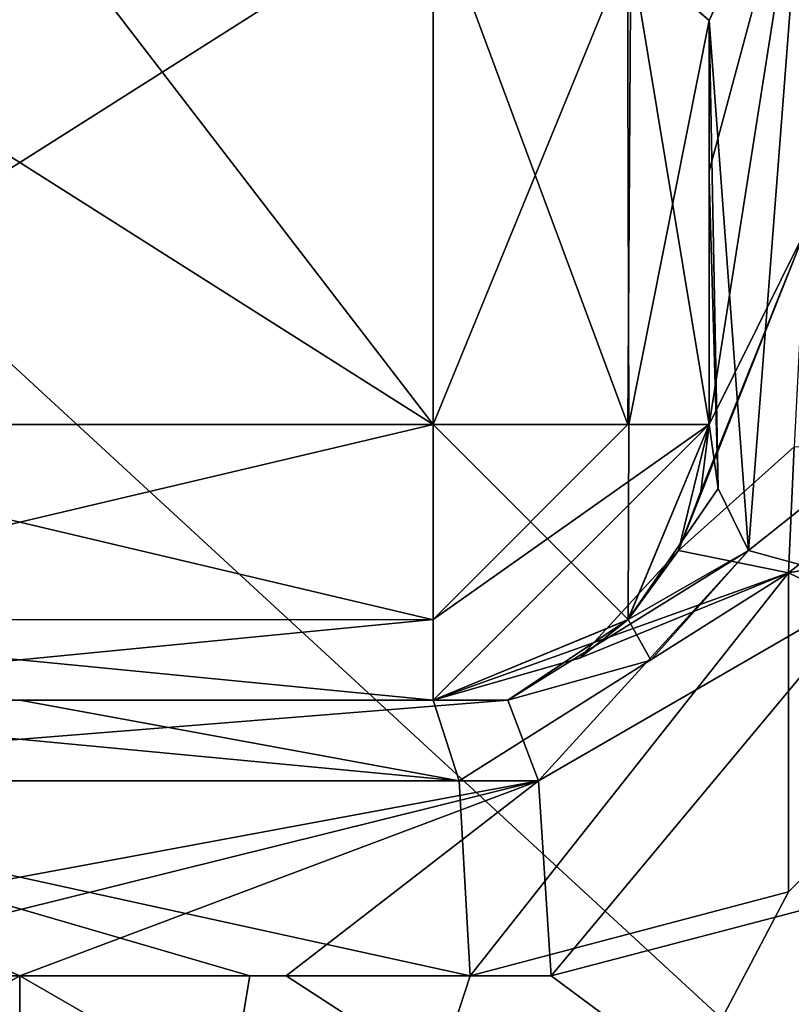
# Model space of a CAD drawing. Header units: millimetres. Extents: x -19 to 152, y -2 to 200.
# Tile 125 of 162: x 2.95 to 3.51, y 46.979 to 47.694. Entities that reach past the tile are written whole.
import ezdxf

# ---------------------------------------------------------------- set-up
doc = ezdxf.new("R2010")
doc.units = ezdxf.units.MM
doc.header["$LTSCALE"] = 65.185185
for name, color, linetype in [('355', 7, 'CONTINUOUS'), ('356', 7, 'CONTINUOUS'), ('375', 7, 'CONTINUOUS'), ('429', 7, 'CONTINUOUS'), ('439', 7, 'CONTINUOUS'), ('441', 7, 'CONTINUOUS'), ('442', 7, 'CONTINUOUS'), ('443', 7, 'CONTINUOUS'), ('444', 7, 'CONTINUOUS'), ('446', 7, 'CONTINUOUS'), ('447', 7, 'CONTINUOUS'), ('448', 7, 'CONTINUOUS'), ('449', 7, 'CONTINUOUS'), ('454', 7, 'CONTINUOUS'), ('458', 7, 'CONTINUOUS'), ('459', 7, 'CONTINUOUS'), ('460', 7, 'CONTINUOUS'), ('461', 7, 'CONTINUOUS'), ('464', 7, 'CONTINUOUS'), ('465', 7, 'CONTINUOUS'), ('468', 7, 'CONTINUOUS'), ('469', 7, 'CONTINUOUS'), ('473', 7, 'CONTINUOUS'), ('474', 7, 'CONTINUOUS'), ('475', 7, 'CONTINUOUS'), ('481', 7, 'CONTINUOUS'), ('482', 7, 'CONTINUOUS'), ('483', 7, 'CONTINUOUS'), ('485', 7, 'CONTINUOUS'), ('488', 7, 'CONTINUOUS'), ('542', 7, 'CONTINUOUS'), ('552', 7, 'CONTINUOUS'), ('554', 7, 'CONTINUOUS'), ('555', 7, 'CONTINUOUS'), ('556', 7, 'CONTINUOUS'), ('557', 7, 'CONTINUOUS'), ('559', 7, 'CONTINUOUS'), ('560', 7, 'CONTINUOUS'), ('561', 7, 'CONTINUOUS'), ('562', 7, 'CONTINUOUS'), ('567', 7, 'CONTINUOUS'), ('571', 7, 'CONTINUOUS'), ('572', 7, 'CONTINUOUS'), ('573', 7, 'CONTINUOUS'), ('574', 7, 'CONTINUOUS'), ('577', 7, 'CONTINUOUS'), ('578', 7, 'CONTINUOUS'), ('581', 7, 'CONTINUOUS'), ('582', 7, 'CONTINUOUS'), ('586', 7, 'CONTINUOUS'), ('587', 7, 'CONTINUOUS'), ('588', 7, 'CONTINUOUS'), ('594', 7, 'CONTINUOUS'), ('595', 7, 'CONTINUOUS'), ('596', 7, 'CONTINUOUS'), ('598', 7, 'CONTINUOUS'), ('683', 7, 'CONTINUOUS'), ('684', 7, 'CONTINUOUS'), ('685', 7, 'CONTINUOUS'), ('686', 7, 'CONTINUOUS'), ('696', 7, 'CONTINUOUS'), ('697', 7, 'CONTINUOUS'), ('731', 7, 'CONTINUOUS'), ('735', 7, 'CONTINUOUS')]:
    doc.layers.add(name, color=color, linetype=linetype)

msp = doc.modelspace()

# ---------------------------------------------------------------- linework, layer by layer
at = {"layer": '355', "color": 7, "linetype": 'Continuous'}
for points in [[(-3.75486, 47.81007, 3.2882), (-1.42999, 45.48521, 4.65), (137.6665, 189.23143, 3.2882), (-3.75486, 47.81007, 3.2882)], [(-1.42999, 45.48521, 4.65), (139.99136, 186.90656, 4.65), (137.6665, 189.23143, 3.2882), (-1.42999, 45.48521, 4.65)], [(-1.42999, 45.48521, -4.65), (-3.75486, 47.81007, -3.2882), (139.99136, 186.90656, -4.65), (-1.42999, 45.48521, -4.65)]]:
    msp.add_3dface(points, dxfattribs=at)
at = {"layer": '356', "color": 7, "linetype": 'Continuous'}
for points in [[(-1.42999, 45.48521, -4.65), (139.99136, 186.90656, -4.65), (142.31622, 184.5817, -3.2882), (-1.42999, 45.48521, -4.65)], [(-1.42999, 45.48521, 4.65), (0.89487, 43.16034, 3.2882), (139.99136, 186.90656, 4.65), (-1.42999, 45.48521, 4.65)], [(0.89487, 43.16034, 3.2882), (142.31622, 184.5817, 3.2882), (139.99136, 186.90656, 4.65), (0.89487, 43.16034, 3.2882)], [(0.89487, 43.16034, -3.2882), (-1.42999, 45.48521, -4.65), (142.31622, 184.5817, -3.2882), (0.89487, 43.16034, -3.2882)], [(0.89487, 43.16034, 3.2882), (1.85801, 42.1972), (142.31622, 184.5817, 3.2882), (0.89487, 43.16034, 3.2882)], [(0.89487, 43.16034, -3.2882), (142.31622, 184.5817, -3.2882), (143.27937, 183.61856), (0.89487, 43.16034, -3.2882)], [(1.85801, 42.1972), (143.27937, 183.61856), (142.31622, 184.5817, 3.2882), (1.85801, 42.1972)], [(1.85801, 42.1972), (0.89487, 43.16034, -3.2882), (143.27937, 183.61856), (1.85801, 42.1972)]]:
    msp.add_3dface(points, dxfattribs=at)
at = {"layer": '375', "color": 7, "linetype": 'Continuous'}
for points in [[(3.50762, 47.06092, 8.1143), (3.66412, 47.21727, 8.15638), (2.95, 46, 8.05), (3.50762, 47.06092, 8.1143)], [(2.95, 46, 8.05), (3.66412, 47.21727, 8.15638), (4.68245, 46, 8.76769), (2.95, 46, 8.05)], [(3.27667, 47, 8.07188), (3.50762, 47.06092, 8.1143), (2.95, 46, 8.05), (3.27667, 47, 8.07188)], [(3.33543, 47, 12.91949), (4.68334, 46, 12.23142), (3.55713, 47.05804, 12.87358), (3.33543, 47, 12.91949)], [(3.11695, 47, 8.05569), (3.27667, 47, 8.07188), (2.95, 46, 8.05), (3.11695, 47, 8.05569)], [(2.95, 47, 8.05), (3.11695, 47, 8.05569), (2.95, 46, 8.05), (2.95, 47, 8.05)], [(2.95, 46, 12.95), (4.68334, 46, 12.23142), (2.95, 47, 12.95), (2.95, 46, 12.95)], [(2.95, 47, 12.95), (4.68334, 46, 12.23142), (3.14332, 47, 12.94236), (2.95, 47, 12.95)], [(3.14332, 47, 12.94236), (4.68334, 46, 12.23142), (3.33543, 47, 12.91949), (3.14332, 47, 12.94236)]]:
    msp.add_3dface(points, dxfattribs=at)
at = {"layer": '429', "color": 7, "linetype": 'Continuous'}
for points in [[(1.21755, 46, 12.23231), (2.95, 46, 12.95), (2.18778, 47.21728, 12.82842), (1.21755, 46, 12.23231)], [(2.18778, 47.21728, 12.82842), (2.95, 46, 12.95), (2.33722, 47.06126, 12.87213), (2.18778, 47.21728, 12.82842)], [(2.95, 46, 12.95), (2.56457, 47, 12.91949), (2.33722, 47.06126, 12.87213), (2.95, 46, 12.95)], [(2.95, 47, 8.05), (2.95, 46, 8.05), (1.21666, 46, 8.76858), (2.95, 47, 8.05)], [(2.95, 47, 8.05), (1.21666, 46, 8.76858), (2.77975, 47, 8.05592), (2.95, 47, 8.05)], [(2.56457, 47, 12.91949), (2.95, 46, 12.95), (2.75668, 47, 12.94236), (2.56457, 47, 12.91949)], [(2.95, 46, 12.95), (2.95, 47, 12.95), (2.75668, 47, 12.94236), (2.95, 46, 12.95)]]:
    msp.add_3dface(points, dxfattribs=at)
at = {"layer": '439', "color": 7, "linetype": 'Continuous'}
for points in [[(2.63729, 47.2, 12.49631), (2.59603, 47.2, 12.72199), (3.26238, 47.2, 12.49334), (2.63729, 47.2, 12.49631)], [(3.26238, 47.2, 12.49334), (2.59603, 47.2, 12.72199), (3.30397, 47.2, 12.72199), (3.26238, 47.2, 12.49334)], [(2.65, 47.2, 12.24876), (2.63729, 47.2, 12.49631), (3.25, 47.2, 12.24876), (2.65, 47.2, 12.24876)], [(3.25, 47.2, 12.24876), (2.63729, 47.2, 12.49631), (3.26238, 47.2, 12.49334), (3.25, 47.2, 12.24876)], [(2.65, 47.2, 8.27009), (2.65, 47.2, 9.8), (3.25, 47.2, 8.27009), (2.65, 47.2, 8.27009)], [(3.25, 47.2, 8.27009), (2.65, 47.2, 9.8), (3.25, 47.2, 9.8), (3.25, 47.2, 8.27009)], [(2.95, 47.2, 8.25001), (2.65, 47.2, 8.27009), (3.25, 47.2, 8.27009), (2.95, 47.2, 8.25001)], [(2.65, 47.2, 11.2), (2.65, 47.2, 12.24876), (3.25, 47.2, 11.2), (2.65, 47.2, 11.2)], [(3.25, 47.2, 11.2), (2.65, 47.2, 12.24876), (3.25, 47.2, 12.24876), (3.25, 47.2, 11.2)]]:
    msp.add_3dface(points, dxfattribs=at)
at = {"layer": '441', "color": 7, "linetype": 'Continuous'}
for points in [[(2.94998, 47.79028, 10), (3.25, 47.78054, 10), (2.65, 47.4, 10), (2.94998, 47.79028, 10)], [(3.25, 47.78054, 10), (3.25, 47.4, 10), (2.65, 47.4, 10), (3.25, 47.78054, 10)]]:
    msp.add_3dface(points, dxfattribs=at)
at = {"layer": '442', "color": 7, "linetype": 'Continuous'}
for points in [[(3.45, 47.69305, 9.8), (3.45, 47.58387, 9.28956), (3.45, 47.4, 9.8), (3.45, 47.69305, 9.8)], [(3.45, 47.58387, 9.28956), (3.45, 47.4, 8.75124), (3.45, 47.4, 9.8), (3.45, 47.58387, 9.28956)]]:
    msp.add_3dface(points, dxfattribs=at)
at = {"layer": '443', "color": 7, "linetype": 'Continuous'}
for points in [[(3.45, 47.57865, 11.73003), (3.45, 47.69305, 11.2), (3.45, 47.4, 12.24876), (3.45, 47.57865, 11.73003)], [(3.45, 47.4, 12.24876), (3.45, 47.69305, 11.2), (3.45, 47.4, 11.2), (3.45, 47.4, 12.24876)]]:
    msp.add_3dface(points, dxfattribs=at)
at = {"layer": '444', "color": 7, "linetype": 'Continuous'}
for points in [[(2.95002, 47.79028, 11), (2.65, 47.78054, 11), (3.25, 47.4, 11), (2.95002, 47.79028, 11)], [(3.25, 47.78054, 11), (2.95002, 47.79028, 11), (3.25, 47.4, 11), (3.25, 47.78054, 11)], [(2.65, 47.78054, 11), (2.65, 47.4, 11), (3.25, 47.4, 11), (2.65, 47.78054, 11)]]:
    msp.add_3dface(points, dxfattribs=at)
at = {"layer": '446', "color": 7, "linetype": 'Continuous'}
for points in [[(3.45, 47.4, 9.8), (3.42791, 47.30864, 8.3477), (3.39142, 47.25858, 9.8), (3.45, 47.4, 9.8)], [(3.42791, 47.30864, 8.3477), (3.45, 47.4, 9.8), (3.44404, 47.35153, 8.52859), (3.42791, 47.30864, 8.3477)], [(3.45, 47.4, 9.8), (3.45, 47.4, 8.75124), (3.44404, 47.35153, 8.52859), (3.45, 47.4, 9.8)], [(3.42791, 47.30864, 8.3477), (3.35606, 47.23044, 8.30906), (3.39142, 47.25858, 9.8), (3.42791, 47.30864, 8.3477)], [(3.25, 47.2, 8.27009), (3.25, 47.2, 9.8), (3.39142, 47.25858, 9.8), (3.25, 47.2, 8.27009)], [(3.35606, 47.23044, 8.30906), (3.25, 47.2, 8.27009), (3.39142, 47.25858, 9.8), (3.35606, 47.23044, 8.30906)]]:
    msp.add_3dface(points, dxfattribs=at)
at = {"layer": '447', "color": 7, "linetype": 'Continuous'}
for points in [[(3.45, 47.4, 8.75124), (3.45, 47.58387, 9.28956), (3.51969, 47.843, 9.77682), (3.45, 47.4, 8.75124)], [(3.45, 47.4, 8.75124), (3.51969, 47.843, 9.77682), (3.51969, 47.54024, 8.69333), (3.45, 47.4, 8.75124)], [(3.45, 47.58387, 9.28956), (3.45, 47.69305, 9.8), (3.51969, 47.843, 9.77682), (3.45, 47.58387, 9.28956)]]:
    msp.add_3dface(points, dxfattribs=at)
at = {"layer": '448', "color": 7, "linetype": 'Continuous'}
for points in [[(3.25, 47.4, 10), (3.25, 47.78054, 10), (3.39097, 47.74445, 9.94187), (3.25, 47.4, 10)], [(3.39177, 47.4, 9.94107), (3.25, 47.4, 10), (3.39097, 47.74445, 9.94187), (3.39177, 47.4, 9.94107)], [(3.45, 47.69305, 9.8), (3.39177, 47.4, 9.94107), (3.39097, 47.74445, 9.94187), (3.45, 47.69305, 9.8)], [(3.45, 47.69305, 9.8), (3.45, 47.4, 9.8), (3.39177, 47.4, 9.94107), (3.45, 47.69305, 9.8)]]:
    msp.add_3dface(points, dxfattribs=at)
at = {"layer": '449', "color": 7, "linetype": 'Continuous'}
for points in [[(2.65, 47.4, 10), (3.25, 47.4, 10), (3.25, 47.25823, 9.94107), (2.65, 47.4, 10)], [(2.65, 47.25858, 9.94142), (2.65, 47.4, 10), (3.25, 47.25823, 9.94107), (2.65, 47.25858, 9.94142)], [(3.25, 47.2, 9.8), (2.65, 47.2, 9.8), (2.65, 47.25858, 9.94142), (3.25, 47.2, 9.8)], [(3.25, 47.2, 9.8), (2.65, 47.25858, 9.94142), (3.25, 47.25823, 9.94107), (3.25, 47.2, 9.8)]]:
    msp.add_3dface(points, dxfattribs=at)
at = {"layer": '454', "color": 7, "linetype": 'Continuous'}
for points in [[(2.65, 47.2, 8.27009), (3.26886, 47.14143, 8.12994), (2.63114, 47.14143, 8.12994), (2.65, 47.2, 8.27009)], [(2.65, 47.2, 8.27009), (2.95, 47.2, 8.25001), (3.26886, 47.14143, 8.12994), (2.65, 47.2, 8.27009)], [(2.95, 47.2, 8.25001), (3.25, 47.2, 8.27009), (3.26886, 47.14143, 8.12994), (2.95, 47.2, 8.25001)], [(3.27667, 47, 8.07188), (3.11695, 47, 8.05569), (2.63114, 47.14143, 8.12994), (3.27667, 47, 8.07188)], [(3.26886, 47.14143, 8.12994), (3.27667, 47, 8.07188), (2.63114, 47.14143, 8.12994), (3.26886, 47.14143, 8.12994)], [(3.11695, 47, 8.05569), (2.95, 47, 8.05), (2.63114, 47.14143, 8.12994), (3.11695, 47, 8.05569)], [(2.95, 47, 8.05), (2.77975, 47, 8.05592), (2.63114, 47.14143, 8.12994), (2.95, 47, 8.05)]]:
    msp.add_3dface(points, dxfattribs=at)
at = {"layer": '458', "color": 7, "linetype": 'Continuous'}
for points in [[(3.45, 47.69305, 11.2), (3.47874, 47.30864, 12.68654), (3.51969, 47.843, 11.22318), (3.45, 47.69305, 11.2)], [(3.51969, 47.843, 11.22318), (3.47874, 47.30864, 12.68654), (3.56513, 47.37745, 12.72286), (3.51969, 47.843, 11.22318)], [(3.45, 47.69305, 11.2), (3.45, 47.57865, 11.73003), (3.45671, 47.35357, 12.48055), (3.45, 47.69305, 11.2)], [(3.47874, 47.30864, 12.68654), (3.45, 47.69305, 11.2), (3.45671, 47.35357, 12.48055), (3.47874, 47.30864, 12.68654)], [(3.45, 47.57865, 11.73003), (3.45, 47.4, 12.24876), (3.45671, 47.35357, 12.48055), (3.45, 47.57865, 11.73003)]]:
    msp.add_3dface(points, dxfattribs=at)
at = {"layer": '459', "color": 7, "linetype": 'Continuous'}
for points in [[(3.25, 47.78054, 11), (3.25, 47.4, 11), (3.39107, 47.4, 11.05823), (3.25, 47.78054, 11)], [(3.25, 47.78054, 11), (3.39107, 47.4, 11.05823), (3.39335, 47.7434, 11.06053), (3.25, 47.78054, 11)], [(3.39107, 47.4, 11.05823), (3.45, 47.4, 11.2), (3.39335, 47.7434, 11.06053), (3.39107, 47.4, 11.05823)], [(3.45, 47.4, 11.2), (3.45, 47.69305, 11.2), (3.39335, 47.7434, 11.06053), (3.45, 47.4, 11.2)]]:
    msp.add_3dface(points, dxfattribs=at)
at = {"layer": '460', "color": 7, "linetype": 'Continuous'}
for points in [[(3.45, 47.4, 12.24876), (3.45, 47.4, 11.2), (3.39107, 47.25823, 11.2), (3.45, 47.4, 12.24876)], [(3.45, 47.4, 12.24876), (3.39107, 47.25823, 11.2), (3.39142, 47.25858, 12.24876), (3.45, 47.4, 12.24876)], [(3.25, 47.2, 11.2), (3.25, 47.2, 12.24876), (3.39142, 47.25858, 12.24876), (3.25, 47.2, 11.2)], [(3.39107, 47.25823, 11.2), (3.25, 47.2, 11.2), (3.39142, 47.25858, 12.24876), (3.39107, 47.25823, 11.2)]]:
    msp.add_3dface(points, dxfattribs=at)
at = {"layer": '461', "color": 7, "linetype": 'Continuous'}
for points in [[(3.25, 47.4, 11), (2.65, 47.4, 11), (2.65, 47.25823, 11.05893), (3.25, 47.4, 11)], [(3.25, 47.25858, 11.05858), (3.25, 47.4, 11), (2.65, 47.25823, 11.05893), (3.25, 47.25858, 11.05858)], [(2.65, 47.2, 11.2), (3.25, 47.2, 11.2), (3.25, 47.25858, 11.05858), (2.65, 47.2, 11.2)], [(2.65, 47.2, 11.2), (3.25, 47.25858, 11.05858), (2.65, 47.25823, 11.05893), (2.65, 47.2, 11.2)]]:
    msp.add_3dface(points, dxfattribs=at)
at = {"layer": '464', "color": 7, "linetype": 'Continuous'}
for points in [[(3.25, 47.2, 9.8), (3.25, 47.4, 10), (3.39142, 47.25858, 9.8), (3.25, 47.2, 9.8)], [(3.25, 47.4, 10), (3.25, 47.2, 9.8), (3.25, 47.25823, 9.94107), (3.25, 47.4, 10)], [(3.39142, 47.25858, 9.8), (3.25, 47.4, 10), (3.39177, 47.4, 9.94107), (3.39142, 47.25858, 9.8)], [(3.45, 47.4, 9.8), (3.39142, 47.25858, 9.8), (3.39177, 47.4, 9.94107), (3.45, 47.4, 9.8)]]:
    msp.add_3dface(points, dxfattribs=at)
at = {"layer": '465', "color": 7, "linetype": 'Continuous'}
for points in [[(3.45, 47.4, 11.2), (3.25, 47.2, 11.2), (3.39107, 47.25823, 11.2), (3.45, 47.4, 11.2)], [(3.25, 47.2, 11.2), (3.45, 47.4, 11.2), (3.25, 47.25858, 11.05858), (3.25, 47.2, 11.2)], [(3.45, 47.4, 11.2), (3.39107, 47.4, 11.05823), (3.25, 47.25858, 11.05858), (3.45, 47.4, 11.2)], [(3.39107, 47.4, 11.05823), (3.25, 47.4, 11), (3.25, 47.25858, 11.05858), (3.39107, 47.4, 11.05823)]]:
    msp.add_3dface(points, dxfattribs=at)
at = {"layer": '468', "color": 7, "linetype": 'Continuous'}
msp.add_3dface([(3.51969, 47.843, 9.77682), (3.45, 47.69305, 9.8), (3.39097, 47.74445, 9.94187), (3.51969, 47.843, 9.77682)], dxfattribs=at)
at = {"layer": '469', "color": 7, "linetype": 'Continuous'}
for points in [[(3.45, 47.69305, 11.2), (3.56201, 47.94095, 10.93928), (3.39335, 47.7434, 11.06053), (3.45, 47.69305, 11.2)], [(3.56201, 47.94095, 10.93928), (3.45, 47.69305, 11.2), (3.51969, 47.843, 11.22318), (3.56201, 47.94095, 10.93928)]]:
    msp.add_3dface(points, dxfattribs=at)
at = {"layer": '473', "color": 7, "linetype": 'Continuous'}
for points in [[(3.35606, 47.23044, 8.30906), (3.42791, 47.30864, 8.3477), (3.50752, 47.29235, 8.19054), (3.35606, 47.23044, 8.30906)], [(3.25, 47.2, 8.27009), (3.35606, 47.23044, 8.30906), (3.50752, 47.29235, 8.19054), (3.25, 47.2, 8.27009)], [(3.26886, 47.14143, 8.12994), (3.25, 47.2, 8.27009), (3.50752, 47.29235, 8.19054), (3.26886, 47.14143, 8.12994)], [(3.27667, 47, 8.07188), (3.26886, 47.14143, 8.12994), (3.50752, 47.29235, 8.19054), (3.27667, 47, 8.07188)], [(3.50762, 47.06092, 8.1143), (3.27667, 47, 8.07188), (3.50752, 47.29235, 8.19054), (3.50762, 47.06092, 8.1143)], [(3.66412, 47.21727, 8.15638), (3.50762, 47.06092, 8.1143), (3.50752, 47.29235, 8.19054), (3.66412, 47.21727, 8.15638)]]:
    msp.add_3dface(points, dxfattribs=at)
at = {"layer": '474', "color": 7, "linetype": 'Continuous'}
for points in [[(3.42791, 47.30864, 8.3477), (3.44404, 47.35153, 8.52859), (3.51969, 47.54024, 8.69333), (3.42791, 47.30864, 8.3477)], [(3.42791, 47.30864, 8.3477), (3.51969, 47.54024, 8.69333), (3.51172, 47.38394, 8.28967), (3.42791, 47.30864, 8.3477)], [(3.44404, 47.35153, 8.52859), (3.45, 47.4, 8.75124), (3.51969, 47.54024, 8.69333), (3.44404, 47.35153, 8.52859)]]:
    msp.add_3dface(points, dxfattribs=at)
at = {"layer": '475', "color": 7, "linetype": 'Continuous'}
for points in [[(3.45671, 47.35357, 12.48055), (3.45, 47.4, 12.24876), (3.39142, 47.25858, 12.24876), (3.45671, 47.35357, 12.48055)], [(3.47874, 47.30864, 12.68654), (3.45671, 47.35357, 12.48055), (3.39142, 47.25858, 12.24876), (3.47874, 47.30864, 12.68654)], [(3.47874, 47.30864, 12.68654), (3.39142, 47.25858, 12.24876), (3.40774, 47.22901, 12.70806), (3.47874, 47.30864, 12.68654)], [(3.25, 47.2, 12.24876), (3.30397, 47.2, 12.72199), (3.39142, 47.25858, 12.24876), (3.25, 47.2, 12.24876)], [(3.39142, 47.25858, 12.24876), (3.30397, 47.2, 12.72199), (3.40774, 47.22901, 12.70806), (3.39142, 47.25858, 12.24876)], [(3.25, 47.2, 12.24876), (3.26238, 47.2, 12.49334), (3.30397, 47.2, 12.72199), (3.25, 47.2, 12.24876)]]:
    msp.add_3dface(points, dxfattribs=at)
at = {"layer": '481', "color": 7, "linetype": 'Continuous'}
for points in [[(3.30397, 47.2, 12.72199), (2.59603, 47.2, 12.72199), (2.57379, 47.14142, 12.86165), (3.30397, 47.2, 12.72199)], [(3.30397, 47.2, 12.72199), (2.57379, 47.14142, 12.86165), (3.32621, 47.14142, 12.86165), (3.30397, 47.2, 12.72199)], [(2.56457, 47, 12.91949), (2.75668, 47, 12.94236), (3.32621, 47.14142, 12.86165), (2.56457, 47, 12.91949)], [(2.57379, 47.14142, 12.86165), (2.56457, 47, 12.91949), (3.32621, 47.14142, 12.86165), (2.57379, 47.14142, 12.86165)], [(2.75668, 47, 12.94236), (2.95, 47, 12.95), (3.32621, 47.14142, 12.86165), (2.75668, 47, 12.94236)], [(2.95, 47, 12.95), (3.14332, 47, 12.94236), (3.32621, 47.14142, 12.86165), (2.95, 47, 12.95)], [(3.14332, 47, 12.94236), (3.33543, 47, 12.91949), (3.32621, 47.14142, 12.86165), (3.14332, 47, 12.94236)]]:
    msp.add_3dface(points, dxfattribs=at)
at = {"layer": '482', "color": 7, "linetype": 'Continuous'}
for points in [[(3.30397, 47.2, 12.72199), (3.47874, 47.30864, 12.68654), (3.40774, 47.22901, 12.70806), (3.30397, 47.2, 12.72199)], [(3.47874, 47.30864, 12.68654), (3.30397, 47.2, 12.72199), (3.32621, 47.14142, 12.86165), (3.47874, 47.30864, 12.68654)], [(3.47874, 47.30864, 12.68654), (3.32621, 47.14142, 12.86165), (3.57139, 47.28313, 12.81005), (3.47874, 47.30864, 12.68654)], [(3.32621, 47.14142, 12.86165), (3.33543, 47, 12.91949), (3.57139, 47.28313, 12.81005), (3.32621, 47.14142, 12.86165)], [(3.33543, 47, 12.91949), (3.55713, 47.05804, 12.87358), (3.57139, 47.28313, 12.81005), (3.33543, 47, 12.91949)]]:
    msp.add_3dface(points, dxfattribs=at)
at = {"layer": '483', "color": 7, "linetype": 'Continuous'}
msp.add_3dface([(3.56513, 47.37745, 12.72286), (3.47874, 47.30864, 12.68654), (3.57139, 47.28313, 12.81005), (3.56513, 47.37745, 12.72286)], dxfattribs=at)
at = {"layer": '485', "color": 7, "linetype": 'Continuous'}
for points in [[(3.63413, 47.39214, 8.25483), (3.50752, 47.29235, 8.19054), (3.51172, 47.38394, 8.28967), (3.63413, 47.39214, 8.25483)], [(3.50752, 47.29235, 8.19054), (3.63413, 47.39214, 8.25483), (3.65607, 47.31872, 8.18282), (3.50752, 47.29235, 8.19054)], [(3.50752, 47.29235, 8.19054), (3.42791, 47.30864, 8.3477), (3.51172, 47.38394, 8.28967), (3.50752, 47.29235, 8.19054)], [(3.66412, 47.21727, 8.15638), (3.50752, 47.29235, 8.19054), (3.65607, 47.31872, 8.18282), (3.66412, 47.21727, 8.15638)]]:
    msp.add_3dface(points, dxfattribs=at)
at = {"layer": '488', "color": 7, "linetype": 'Continuous'}
for points in [[(3.50762, 47.06092, -12.8857), (3.66412, 47.21727, -12.84362), (2.95, 46, -12.95), (3.50762, 47.06092, -12.8857)], [(2.95, 46, -12.95), (3.66412, 47.21727, -12.84362), (4.68245, 46, -12.23231), (2.95, 46, -12.95)], [(3.27667, 47, -12.92812), (3.50762, 47.06092, -12.8857), (2.95, 46, -12.95), (3.27667, 47, -12.92812)], [(3.33543, 47, -8.08051), (4.68334, 46, -8.76858), (3.55713, 47.05804, -8.12642), (3.33543, 47, -8.08051)], [(3.11695, 47, -12.94431), (3.27667, 47, -12.92812), (2.95, 46, -12.95), (3.11695, 47, -12.94431)], [(2.95, 47, -12.95), (3.11695, 47, -12.94431), (2.95, 46, -12.95), (2.95, 47, -12.95)], [(2.95, 46, -8.05), (4.68334, 46, -8.76858), (2.95, 47, -8.05), (2.95, 46, -8.05)], [(2.95, 47, -8.05), (4.68334, 46, -8.76858), (3.14332, 47, -8.05764), (2.95, 47, -8.05)], [(3.14332, 47, -8.05764), (4.68334, 46, -8.76858), (3.33543, 47, -8.08051), (3.14332, 47, -8.05764)]]:
    msp.add_3dface(points, dxfattribs=at)
at = {"layer": '542', "color": 7, "linetype": 'Continuous'}
for points in [[(1.21755, 46, -8.76769), (2.95, 46, -8.05), (2.18778, 47.21728, -8.17158), (1.21755, 46, -8.76769)], [(2.18778, 47.21728, -8.17158), (2.95, 46, -8.05), (2.33722, 47.06126, -8.12787), (2.18778, 47.21728, -8.17158)], [(2.95, 46, -8.05), (2.56457, 47, -8.08051), (2.33722, 47.06126, -8.12787), (2.95, 46, -8.05)], [(2.95, 47, -12.95), (2.95, 46, -12.95), (1.21666, 46, -12.23142), (2.95, 47, -12.95)], [(2.95, 47, -12.95), (1.21666, 46, -12.23142), (2.77975, 47, -12.94408), (2.95, 47, -12.95)], [(2.56457, 47, -8.08051), (2.95, 46, -8.05), (2.75668, 47, -8.05764), (2.56457, 47, -8.08051)], [(2.95, 46, -8.05), (2.95, 47, -8.05), (2.75668, 47, -8.05764), (2.95, 46, -8.05)]]:
    msp.add_3dface(points, dxfattribs=at)
at = {"layer": '552', "color": 7, "linetype": 'Continuous'}
for points in [[(2.63729, 47.2, -8.50369), (2.59603, 47.2, -8.27801), (3.26238, 47.2, -8.50666), (2.63729, 47.2, -8.50369)], [(3.26238, 47.2, -8.50666), (2.59603, 47.2, -8.27801), (3.30397, 47.2, -8.27801), (3.26238, 47.2, -8.50666)], [(2.65, 47.2, -8.75124), (2.63729, 47.2, -8.50369), (3.25, 47.2, -8.75124), (2.65, 47.2, -8.75124)], [(3.25, 47.2, -8.75124), (2.63729, 47.2, -8.50369), (3.26238, 47.2, -8.50666), (3.25, 47.2, -8.75124)], [(2.65, 47.2, -12.72991), (2.65, 47.2, -11.2), (3.25, 47.2, -12.72991), (2.65, 47.2, -12.72991)], [(3.25, 47.2, -12.72991), (2.65, 47.2, -11.2), (3.25, 47.2, -11.2), (3.25, 47.2, -12.72991)], [(2.95, 47.2, -12.74999), (2.65, 47.2, -12.72991), (3.25, 47.2, -12.72991), (2.95, 47.2, -12.74999)], [(2.65, 47.2, -9.8), (2.65, 47.2, -8.75124), (3.25, 47.2, -9.8), (2.65, 47.2, -9.8)], [(3.25, 47.2, -9.8), (2.65, 47.2, -8.75124), (3.25, 47.2, -8.75124), (3.25, 47.2, -9.8)]]:
    msp.add_3dface(points, dxfattribs=at)
at = {"layer": '554', "color": 7, "linetype": 'Continuous'}
for points in [[(2.94998, 47.79028, -11), (3.25, 47.78054, -11), (2.65, 47.4, -11), (2.94998, 47.79028, -11)], [(3.25, 47.78054, -11), (3.25, 47.4, -11), (2.65, 47.4, -11), (3.25, 47.78054, -11)]]:
    msp.add_3dface(points, dxfattribs=at)
at = {"layer": '555', "color": 7, "linetype": 'Continuous'}
for points in [[(3.45, 47.69305, -11.2), (3.45, 47.58387, -11.71044), (3.45, 47.4, -11.2), (3.45, 47.69305, -11.2)], [(3.45, 47.58387, -11.71044), (3.45, 47.4, -12.24876), (3.45, 47.4, -11.2), (3.45, 47.58387, -11.71044)]]:
    msp.add_3dface(points, dxfattribs=at)
at = {"layer": '556', "color": 7, "linetype": 'Continuous'}
for points in [[(3.45, 47.57865, -9.26997), (3.45, 47.69305, -9.8), (3.45, 47.4, -8.75124), (3.45, 47.57865, -9.26997)], [(3.45, 47.4, -8.75124), (3.45, 47.69305, -9.8), (3.45, 47.4, -9.8), (3.45, 47.4, -8.75124)]]:
    msp.add_3dface(points, dxfattribs=at)
at = {"layer": '557', "color": 7, "linetype": 'Continuous'}
for points in [[(2.95002, 47.79028, -10), (2.65, 47.78054, -10), (3.25, 47.4, -10), (2.95002, 47.79028, -10)], [(3.25, 47.78054, -10), (2.95002, 47.79028, -10), (3.25, 47.4, -10), (3.25, 47.78054, -10)], [(2.65, 47.78054, -10), (2.65, 47.4, -10), (3.25, 47.4, -10), (2.65, 47.78054, -10)]]:
    msp.add_3dface(points, dxfattribs=at)
at = {"layer": '559', "color": 7, "linetype": 'Continuous'}
for points in [[(3.45, 47.4, -11.2), (3.42791, 47.30864, -12.6523), (3.39142, 47.25858, -11.2), (3.45, 47.4, -11.2)], [(3.42791, 47.30864, -12.6523), (3.45, 47.4, -11.2), (3.44404, 47.35153, -12.47141), (3.42791, 47.30864, -12.6523)], [(3.45, 47.4, -11.2), (3.45, 47.4, -12.24876), (3.44404, 47.35153, -12.47141), (3.45, 47.4, -11.2)], [(3.42791, 47.30864, -12.6523), (3.35606, 47.23044, -12.69094), (3.39142, 47.25858, -11.2), (3.42791, 47.30864, -12.6523)], [(3.25, 47.2, -12.72991), (3.25, 47.2, -11.2), (3.39142, 47.25858, -11.2), (3.25, 47.2, -12.72991)], [(3.35606, 47.23044, -12.69094), (3.25, 47.2, -12.72991), (3.39142, 47.25858, -11.2), (3.35606, 47.23044, -12.69094)]]:
    msp.add_3dface(points, dxfattribs=at)
at = {"layer": '560', "color": 7, "linetype": 'Continuous'}
for points in [[(3.45, 47.4, -12.24876), (3.45, 47.58387, -11.71044), (3.51969, 47.843, -11.22318), (3.45, 47.4, -12.24876)], [(3.45, 47.4, -12.24876), (3.51969, 47.843, -11.22318), (3.51969, 47.54024, -12.30667), (3.45, 47.4, -12.24876)], [(3.45, 47.58387, -11.71044), (3.45, 47.69305, -11.2), (3.51969, 47.843, -11.22318), (3.45, 47.58387, -11.71044)]]:
    msp.add_3dface(points, dxfattribs=at)
at = {"layer": '561', "color": 7, "linetype": 'Continuous'}
for points in [[(3.25, 47.4, -11), (3.25, 47.78054, -11), (3.39097, 47.74445, -11.05813), (3.25, 47.4, -11)], [(3.39177, 47.4, -11.05893), (3.25, 47.4, -11), (3.39097, 47.74445, -11.05813), (3.39177, 47.4, -11.05893)], [(3.45, 47.69305, -11.2), (3.39177, 47.4, -11.05893), (3.39097, 47.74445, -11.05813), (3.45, 47.69305, -11.2)], [(3.45, 47.69305, -11.2), (3.45, 47.4, -11.2), (3.39177, 47.4, -11.05893), (3.45, 47.69305, -11.2)]]:
    msp.add_3dface(points, dxfattribs=at)
at = {"layer": '562', "color": 7, "linetype": 'Continuous'}
for points in [[(2.65, 47.4, -11), (3.25, 47.4, -11), (3.25, 47.25823, -11.05893), (2.65, 47.4, -11)], [(2.65, 47.25858, -11.05858), (2.65, 47.4, -11), (3.25, 47.25823, -11.05893), (2.65, 47.25858, -11.05858)], [(3.25, 47.2, -11.2), (2.65, 47.2, -11.2), (2.65, 47.25858, -11.05858), (3.25, 47.2, -11.2)], [(3.25, 47.2, -11.2), (2.65, 47.25858, -11.05858), (3.25, 47.25823, -11.05893), (3.25, 47.2, -11.2)]]:
    msp.add_3dface(points, dxfattribs=at)
at = {"layer": '567', "color": 7, "linetype": 'Continuous'}
for points in [[(2.65, 47.2, -12.72991), (3.26886, 47.14143, -12.87006), (2.63114, 47.14143, -12.87006), (2.65, 47.2, -12.72991)], [(2.65, 47.2, -12.72991), (2.95, 47.2, -12.74999), (3.26886, 47.14143, -12.87006), (2.65, 47.2, -12.72991)], [(2.95, 47.2, -12.74999), (3.25, 47.2, -12.72991), (3.26886, 47.14143, -12.87006), (2.95, 47.2, -12.74999)], [(3.27667, 47, -12.92812), (3.11695, 47, -12.94431), (2.63114, 47.14143, -12.87006), (3.27667, 47, -12.92812)], [(3.26886, 47.14143, -12.87006), (3.27667, 47, -12.92812), (2.63114, 47.14143, -12.87006), (3.26886, 47.14143, -12.87006)], [(3.11695, 47, -12.94431), (2.95, 47, -12.95), (2.63114, 47.14143, -12.87006), (3.11695, 47, -12.94431)], [(2.95, 47, -12.95), (2.77975, 47, -12.94408), (2.63114, 47.14143, -12.87006), (2.95, 47, -12.95)]]:
    msp.add_3dface(points, dxfattribs=at)
at = {"layer": '571', "color": 7, "linetype": 'Continuous'}
for points in [[(3.45, 47.69305, -9.8), (3.47874, 47.30864, -8.31346), (3.51969, 47.843, -9.77682), (3.45, 47.69305, -9.8)], [(3.51969, 47.843, -9.77682), (3.47874, 47.30864, -8.31346), (3.56513, 47.37745, -8.27714), (3.51969, 47.843, -9.77682)], [(3.45, 47.69305, -9.8), (3.45, 47.57865, -9.26997), (3.45671, 47.35357, -8.51945), (3.45, 47.69305, -9.8)], [(3.47874, 47.30864, -8.31346), (3.45, 47.69305, -9.8), (3.45671, 47.35357, -8.51945), (3.47874, 47.30864, -8.31346)], [(3.45, 47.57865, -9.26997), (3.45, 47.4, -8.75124), (3.45671, 47.35357, -8.51945), (3.45, 47.57865, -9.26997)]]:
    msp.add_3dface(points, dxfattribs=at)
at = {"layer": '572', "color": 7, "linetype": 'Continuous'}
for points in [[(3.25, 47.78054, -10), (3.25, 47.4, -10), (3.39107, 47.4, -9.94177), (3.25, 47.78054, -10)], [(3.25, 47.78054, -10), (3.39107, 47.4, -9.94177), (3.39335, 47.7434, -9.93947), (3.25, 47.78054, -10)], [(3.39107, 47.4, -9.94177), (3.45, 47.4, -9.8), (3.39335, 47.7434, -9.93947), (3.39107, 47.4, -9.94177)], [(3.45, 47.4, -9.8), (3.45, 47.69305, -9.8), (3.39335, 47.7434, -9.93947), (3.45, 47.4, -9.8)]]:
    msp.add_3dface(points, dxfattribs=at)
at = {"layer": '573', "color": 7, "linetype": 'Continuous'}
for points in [[(3.45, 47.4, -8.75124), (3.45, 47.4, -9.8), (3.39107, 47.25823, -9.8), (3.45, 47.4, -8.75124)], [(3.45, 47.4, -8.75124), (3.39107, 47.25823, -9.8), (3.39142, 47.25858, -8.75124), (3.45, 47.4, -8.75124)], [(3.25, 47.2, -9.8), (3.25, 47.2, -8.75124), (3.39142, 47.25858, -8.75124), (3.25, 47.2, -9.8)], [(3.39107, 47.25823, -9.8), (3.25, 47.2, -9.8), (3.39142, 47.25858, -8.75124), (3.39107, 47.25823, -9.8)]]:
    msp.add_3dface(points, dxfattribs=at)
at = {"layer": '574', "color": 7, "linetype": 'Continuous'}
for points in [[(3.25, 47.4, -10), (2.65, 47.4, -10), (2.65, 47.25823, -9.94107), (3.25, 47.4, -10)], [(3.25, 47.25858, -9.94142), (3.25, 47.4, -10), (2.65, 47.25823, -9.94107), (3.25, 47.25858, -9.94142)], [(2.65, 47.2, -9.8), (3.25, 47.2, -9.8), (3.25, 47.25858, -9.94142), (2.65, 47.2, -9.8)], [(2.65, 47.2, -9.8), (3.25, 47.25858, -9.94142), (2.65, 47.25823, -9.94107), (2.65, 47.2, -9.8)]]:
    msp.add_3dface(points, dxfattribs=at)
at = {"layer": '577', "color": 7, "linetype": 'Continuous'}
for points in [[(3.25, 47.2, -11.2), (3.25, 47.4, -11), (3.39142, 47.25858, -11.2), (3.25, 47.2, -11.2)], [(3.25, 47.4, -11), (3.25, 47.2, -11.2), (3.25, 47.25823, -11.05893), (3.25, 47.4, -11)], [(3.39142, 47.25858, -11.2), (3.25, 47.4, -11), (3.39177, 47.4, -11.05893), (3.39142, 47.25858, -11.2)], [(3.45, 47.4, -11.2), (3.39142, 47.25858, -11.2), (3.39177, 47.4, -11.05893), (3.45, 47.4, -11.2)]]:
    msp.add_3dface(points, dxfattribs=at)
at = {"layer": '578', "color": 7, "linetype": 'Continuous'}
for points in [[(3.45, 47.4, -9.8), (3.25, 47.2, -9.8), (3.39107, 47.25823, -9.8), (3.45, 47.4, -9.8)], [(3.25, 47.2, -9.8), (3.45, 47.4, -9.8), (3.25, 47.25858, -9.94142), (3.25, 47.2, -9.8)], [(3.45, 47.4, -9.8), (3.39107, 47.4, -9.94177), (3.25, 47.25858, -9.94142), (3.45, 47.4, -9.8)], [(3.39107, 47.4, -9.94177), (3.25, 47.4, -10), (3.25, 47.25858, -9.94142), (3.39107, 47.4, -9.94177)]]:
    msp.add_3dface(points, dxfattribs=at)
at = {"layer": '581', "color": 7, "linetype": 'Continuous'}
msp.add_3dface([(3.51969, 47.843, -11.22318), (3.45, 47.69305, -11.2), (3.39097, 47.74445, -11.05813), (3.51969, 47.843, -11.22318)], dxfattribs=at)
at = {"layer": '582', "color": 7, "linetype": 'Continuous'}
for points in [[(3.45, 47.69305, -9.8), (3.56201, 47.94095, -10.06072), (3.39335, 47.7434, -9.93947), (3.45, 47.69305, -9.8)], [(3.56201, 47.94095, -10.06072), (3.45, 47.69305, -9.8), (3.51969, 47.843, -9.77682), (3.56201, 47.94095, -10.06072)]]:
    msp.add_3dface(points, dxfattribs=at)
at = {"layer": '586', "color": 7, "linetype": 'Continuous'}
for points in [[(3.35606, 47.23044, -12.69094), (3.42791, 47.30864, -12.6523), (3.50752, 47.29235, -12.80946), (3.35606, 47.23044, -12.69094)], [(3.25, 47.2, -12.72991), (3.35606, 47.23044, -12.69094), (3.50752, 47.29235, -12.80946), (3.25, 47.2, -12.72991)], [(3.26886, 47.14143, -12.87006), (3.25, 47.2, -12.72991), (3.50752, 47.29235, -12.80946), (3.26886, 47.14143, -12.87006)], [(3.27667, 47, -12.92812), (3.26886, 47.14143, -12.87006), (3.50752, 47.29235, -12.80946), (3.27667, 47, -12.92812)], [(3.50762, 47.06092, -12.8857), (3.27667, 47, -12.92812), (3.50752, 47.29235, -12.80946), (3.50762, 47.06092, -12.8857)], [(3.66412, 47.21727, -12.84362), (3.50762, 47.06092, -12.8857), (3.50752, 47.29235, -12.80946), (3.66412, 47.21727, -12.84362)]]:
    msp.add_3dface(points, dxfattribs=at)
at = {"layer": '587', "color": 7, "linetype": 'Continuous'}
for points in [[(3.42791, 47.30864, -12.6523), (3.44404, 47.35153, -12.47141), (3.51969, 47.54024, -12.30667), (3.42791, 47.30864, -12.6523)], [(3.42791, 47.30864, -12.6523), (3.51969, 47.54024, -12.30667), (3.51172, 47.38394, -12.71033), (3.42791, 47.30864, -12.6523)], [(3.44404, 47.35153, -12.47141), (3.45, 47.4, -12.24876), (3.51969, 47.54024, -12.30667), (3.44404, 47.35153, -12.47141)]]:
    msp.add_3dface(points, dxfattribs=at)
at = {"layer": '588', "color": 7, "linetype": 'Continuous'}
for points in [[(3.45671, 47.35357, -8.51945), (3.45, 47.4, -8.75124), (3.39142, 47.25858, -8.75124), (3.45671, 47.35357, -8.51945)], [(3.47874, 47.30864, -8.31346), (3.45671, 47.35357, -8.51945), (3.39142, 47.25858, -8.75124), (3.47874, 47.30864, -8.31346)], [(3.47874, 47.30864, -8.31346), (3.39142, 47.25858, -8.75124), (3.40774, 47.22901, -8.29194), (3.47874, 47.30864, -8.31346)], [(3.25, 47.2, -8.75124), (3.30397, 47.2, -8.27801), (3.39142, 47.25858, -8.75124), (3.25, 47.2, -8.75124)], [(3.39142, 47.25858, -8.75124), (3.30397, 47.2, -8.27801), (3.40774, 47.22901, -8.29194), (3.39142, 47.25858, -8.75124)], [(3.25, 47.2, -8.75124), (3.26238, 47.2, -8.50666), (3.30397, 47.2, -8.27801), (3.25, 47.2, -8.75124)]]:
    msp.add_3dface(points, dxfattribs=at)
at = {"layer": '594', "color": 7, "linetype": 'Continuous'}
for points in [[(3.30397, 47.2, -8.27801), (2.59603, 47.2, -8.27801), (2.57379, 47.14142, -8.13835), (3.30397, 47.2, -8.27801)], [(3.30397, 47.2, -8.27801), (2.57379, 47.14142, -8.13835), (3.32621, 47.14142, -8.13835), (3.30397, 47.2, -8.27801)], [(2.56457, 47, -8.08051), (2.75668, 47, -8.05764), (3.32621, 47.14142, -8.13835), (2.56457, 47, -8.08051)], [(2.57379, 47.14142, -8.13835), (2.56457, 47, -8.08051), (3.32621, 47.14142, -8.13835), (2.57379, 47.14142, -8.13835)], [(2.75668, 47, -8.05764), (2.95, 47, -8.05), (3.32621, 47.14142, -8.13835), (2.75668, 47, -8.05764)], [(2.95, 47, -8.05), (3.14332, 47, -8.05764), (3.32621, 47.14142, -8.13835), (2.95, 47, -8.05)], [(3.14332, 47, -8.05764), (3.33543, 47, -8.08051), (3.32621, 47.14142, -8.13835), (3.14332, 47, -8.05764)]]:
    msp.add_3dface(points, dxfattribs=at)
at = {"layer": '595', "color": 7, "linetype": 'Continuous'}
for points in [[(3.30397, 47.2, -8.27801), (3.47874, 47.30864, -8.31346), (3.40774, 47.22901, -8.29194), (3.30397, 47.2, -8.27801)], [(3.47874, 47.30864, -8.31346), (3.30397, 47.2, -8.27801), (3.32621, 47.14142, -8.13835), (3.47874, 47.30864, -8.31346)], [(3.47874, 47.30864, -8.31346), (3.32621, 47.14142, -8.13835), (3.57139, 47.28313, -8.18995), (3.47874, 47.30864, -8.31346)], [(3.32621, 47.14142, -8.13835), (3.33543, 47, -8.08051), (3.57139, 47.28313, -8.18995), (3.32621, 47.14142, -8.13835)], [(3.33543, 47, -8.08051), (3.55713, 47.05804, -8.12642), (3.57139, 47.28313, -8.18995), (3.33543, 47, -8.08051)]]:
    msp.add_3dface(points, dxfattribs=at)
at = {"layer": '596', "color": 7, "linetype": 'Continuous'}
msp.add_3dface([(3.56513, 47.37745, -8.27714), (3.47874, 47.30864, -8.31346), (3.57139, 47.28313, -8.18995), (3.56513, 47.37745, -8.27714)], dxfattribs=at)
at = {"layer": '598', "color": 7, "linetype": 'Continuous'}
for points in [[(3.63413, 47.39214, -12.74517), (3.50752, 47.29235, -12.80946), (3.51172, 47.38394, -12.71033), (3.63413, 47.39214, -12.74517)], [(3.50752, 47.29235, -12.80946), (3.63413, 47.39214, -12.74517), (3.65607, 47.31872, -12.81718), (3.50752, 47.29235, -12.80946)], [(3.50752, 47.29235, -12.80946), (3.42791, 47.30864, -12.6523), (3.51172, 47.38394, -12.71033), (3.50752, 47.29235, -12.80946)], [(3.66412, 47.21727, -12.84362), (3.50752, 47.29235, -12.80946), (3.65607, 47.31872, -12.81718), (3.66412, 47.21727, -12.84362)]]:
    msp.add_3dface(points, dxfattribs=at)
at = {"layer": '683', "color": 7, "linetype": 'Continuous'}
for points in [[(6.79309, 47.38636, 5.45159), (-2.03316, 46, 5.5), (3.07314, 51.1063, 5.32168), (6.79309, 47.38636, 5.45159)], [(-2.03316, 46, 5.5), (6.79309, 47.38636, 5.45159), (7.80009, 46.56312, 5.48034), (-2.03316, 46, 5.5)]]:
    msp.add_3dface(points, dxfattribs=at)
at = {"layer": '684', "color": 7, "linetype": 'Continuous'}
for points in [[(-2.03316, 46, -5.5), (6.79309, 47.38636, -5.45159), (3.07314, 51.1063, -5.32168), (-2.03316, 46, -5.5)], [(6.79309, 47.38636, -5.45159), (-2.03316, 46, -5.5), (7.77872, 46.57723, -5.47984), (6.79309, 47.38636, -5.45159)]]:
    msp.add_3dface(points, dxfattribs=at)
at = {"layer": '685', "color": 7, "linetype": 'Continuous'}
for points in [[(3.07314, 51.1063, 5.32168), (-4.54708, 46, 5.07759), (1.14212, 53.04245, 4.14609), (3.07314, 51.1063, 5.32168)], [(-2.03316, 46, 5.5), (-4.54708, 46, 5.07759), (3.07314, 51.1063, 5.32168), (-2.03316, 46, 5.5)]]:
    msp.add_3dface(points, dxfattribs=at)
at = {"layer": '686', "color": 7, "linetype": 'Continuous'}
msp.add_3dface([(-2.03316, 46, -5.5), (3.07314, 51.1063, -5.32168), (1.12014, 53.06457, -4.11443), (-2.03316, 46, -5.5)], dxfattribs=at)
at = {"layer": '696', "color": 7, "linetype": 'Continuous'}
for points in [[(1.69449, 52.64463, 7.25219), (4.51075, 46, 7.64929), (1.7124, 52.67948, 7.24402), (1.69449, 52.64463, 7.25219)], [(1.7124, 52.67948, 7.24402), (4.51075, 46, 7.64929), (3.19033, 50.98894, 7.08423), (1.7124, 52.67948, 7.24402)], [(1.68913, 52.59762, 7.25603), (4.51075, 46, 7.64929), (1.69449, 52.64463, 7.25219), (1.68913, 52.59762, 7.25603)], [(1.69524, 51.71227, 7.28683), (4.51075, 46, 7.64929), (1.68913, 52.59762, 7.25603), (1.69524, 51.71227, 7.28683)], [(1.70138, 50.8255, 7.31768), (4.51075, 46, 7.64929), (1.69524, 51.71227, 7.28683), (1.70138, 50.8255, 7.31768)], [(3.19033, 50.98894, 7.08423), (4.51075, 46, 7.64929), (4.50395, 49.48008, 7.50794), (3.19033, 50.98894, 7.08423)], [(4.51075, 46, 7.64929), (1.70138, 50.8255, 7.31768), (1.15427, 49.09279, 7.66248), (4.51075, 46, 7.64929)], [(1.12406, 46, 7.81143), (4.51075, 46, 7.64929), (1.15427, 49.09279, 7.66248), (1.12406, 46, 7.81143)]]:
    msp.add_3dface(points, dxfattribs=at)
at = {"layer": '697', "color": 7, "linetype": 'Continuous'}
for points in [[(1.12406, 46, -7.81142), (1.70138, 50.8255, -7.31768), (3.2797, 50.88647, -7.09529), (1.12406, 46, -7.81142)], [(4.50395, 49.48008, -7.50794), (1.12406, 46, -7.81142), (3.2797, 50.88647, -7.09529), (4.50395, 49.48008, -7.50794)], [(4.51075, 46, -7.64929), (1.12406, 46, -7.81142), (4.50395, 49.48008, -7.50794), (4.51075, 46, -7.64929)]]:
    msp.add_3dface(points, dxfattribs=at)
at = {"layer": '731', "color": 7, "linetype": 'Continuous'}
for points in [[(3.07314, 51.1063, -5.32168), (7.04623, 47.64446, -5.5935), (3.32629, 51.3644, -5.4636), (3.07314, 51.1063, -5.32168)], [(7.04623, 47.64446, -5.5935), (7.14664, 47.75736, -5.95128), (3.32629, 51.3644, -5.4636), (7.04623, 47.64446, -5.5935)], [(3.07314, 51.1063, -5.32168), (6.79309, 47.38636, -5.45159), (7.04623, 47.64446, -5.5935), (3.07314, 51.1063, -5.32168)]]:
    msp.add_3dface(points, dxfattribs=at)
at = {"layer": '735', "color": 7, "linetype": 'Continuous'}
for points in [[(3.32628, 51.3644, 5.4636), (3.4267, 51.4773, 5.82138), (7.04623, 47.64445, 5.5935), (3.32628, 51.3644, 5.4636)], [(3.4267, 51.4773, 5.82138), (7.14664, 47.75736, 5.95128), (7.04623, 47.64445, 5.5935), (3.4267, 51.4773, 5.82138)], [(6.79309, 47.38636, 5.45159), (3.07314, 51.1063, 5.32168), (3.32628, 51.3644, 5.4636), (6.79309, 47.38636, 5.45159)], [(6.79309, 47.38636, 5.45159), (3.32628, 51.3644, 5.4636), (7.04623, 47.64445, 5.5935), (6.79309, 47.38636, 5.45159)]]:
    msp.add_3dface(points, dxfattribs=at)

doc.saveas('drawing.dxf')
